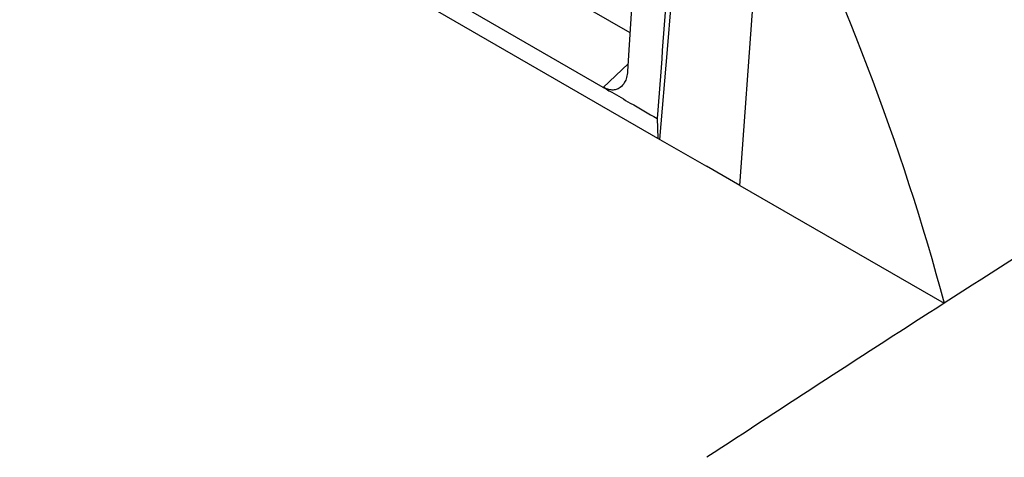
# Model space of a CAD drawing. Header units: millimetres. Extents: x -0.57 to 0.95, y -0.4 to 0.71.
# Tile 175 of 256: x 0.7327 to 0.764, y -0.146 to -0.1321. Entities that reach past the tile are written whole.
import ezdxf

# ---------------------------------------------------------------- set-up
doc = ezdxf.new("R2010")
doc.units = ezdxf.units.MM
doc.layers.add('FORMAT', color=7, linetype='Continuous')

msp = doc.modelspace()

# ---------------------------------------------------------------- linework, layer by layer
at = {"layer": 'FORMAT', "color": 7, "linetype": 'Continuous', "lineweight": 25}
for p, q in [((0.714468, -0.110736), (0.752142, -0.132484)), ((0.710435, -0.111254), (0.753094, -0.13588)), ((0.751294, -0.134227), (0.713007, -0.112124)), ((0.75564, -0.13735), (0.756447, -0.126232)), ((0.752348, -0.12918), (0.752065, -0.133707)), ((0.75208, -0.133474), (0.751294, -0.134227)), ((0.753012, -0.135219), (0.753031, -0.135844)), ((0.753094, -0.13588), (0.754573, -0.136734)), ((0.75564, -0.13735), (0.754573, -0.136734)), ((0.75564, -0.13735), (0.762129, -0.141096))]:
    msp.add_line(p, q, dxfattribs=at)
at = {"layer": 'FORMAT', "color": 7, "linetype": 'Continuous', "lineweight": 25, "flags": 128}
msp.add_lwpolyline([(0.753094, -0.135881), (0.753331, -0.133026), (0.753567, -0.13017), (0.754012, -0.124806)], dxfattribs=at)
at = {"layer": 'FORMAT', "color": 7, "linetype": 'Continuous', "lineweight": 25}
for points, knots in [([(0.753834, -0.124221), (0.753749, -0.125332), (0.753578, -0.127556), (0.753305, -0.131222), (0.753118, -0.133775), (0.753012, -0.135219)], [0, 0, 0, 0, 0.302994, 0.605988, 1, 1, 1, 1]), ([(0.756446, -0.126232), (0.756446, -0.126232), (0.756447, -0.126232), (0.756447, -0.126232), (0.758861, -0.131021), (0.76078, -0.136042), (0.762129, -0.141096)], [0, 0, 0, 0, 0.000011, 0.000011, 0.000011, 1.000011, 1.000011, 1.000011, 1.000011]), ([(0.752065, -0.133707), (0.752057, -0.133777), (0.752042, -0.13391), (0.751967, -0.134096), (0.751854, -0.134231), (0.751711, -0.134302), (0.751577, -0.134318), (0.751437, -0.134296), (0.751341, -0.134249), (0.751295, -0.134226)], [0, 0, 0, 0, 0.156467, 0.291848, 0.498879, 0.630709, 0.757744, 0.880611, 1, 1, 1, 1]), ([(0.751294, -0.134227), (0.751325, -0.134245), (0.751414, -0.134297), (0.751701, -0.134463), (0.752242, -0.134777), (0.752725, -0.135055), (0.753012, -0.13522)], [0, 0, 0, 0, 0.054357, 0.155808, 0.499996, 1, 1, 1, 1]), ([(0.817429, -0.136228), (0.809834, -0.1405), (0.794639, -0.149046), (0.771797, -0.163195), (0.748959, -0.178297), (0.726163, -0.194417), (0.703477, -0.211504), (0.680928, -0.229452), (0.666054, -0.242168), (0.658619, -0.248523)], [0, 0, 0, 0, 0.142674, 0.285454, 0.428472, 0.571526, 0.714544, 0.857325, 1, 1, 1, 1]), ([(0.762129, -0.141096), (0.760874, -0.141902), (0.759618, -0.142713), (0.757105, -0.144347), (0.755847, -0.14517), (0.754588, -0.145996)], [0, 0, 0, 0, 0.5, 0.5, 1, 1, 1, 1])]:
    msp.add_open_spline(points, degree=3, knots=knots, dxfattribs=at)
msp.add_open_spline([(0.781174, -0.129253), (0.774848, -0.133061), (0.768501, -0.137006), (0.762129, -0.141096)], degree=3, dxfattribs=at)

doc.saveas('drawing.dxf')
